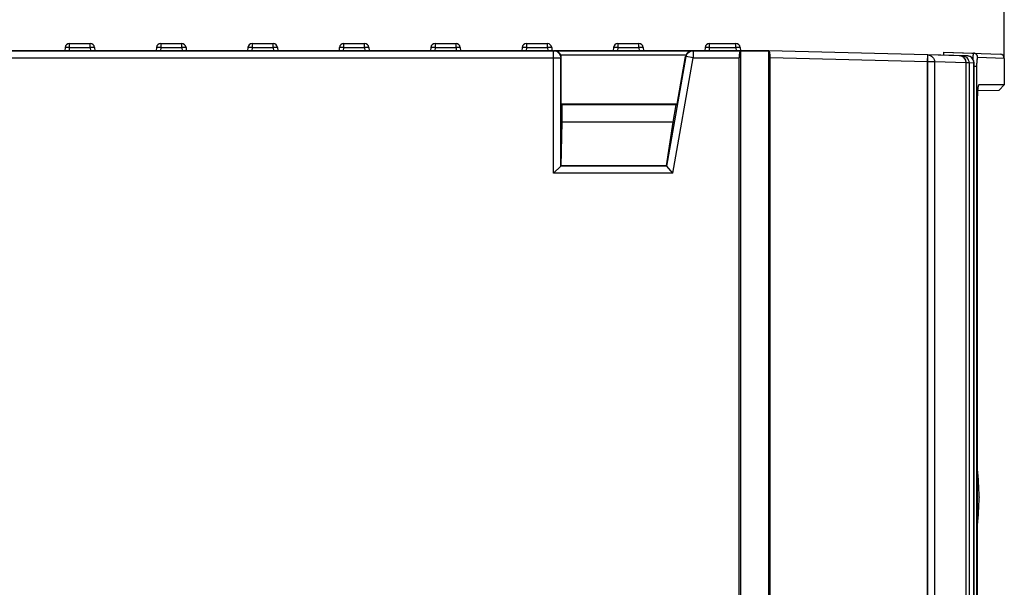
# Model space of a CAD drawing. Header units: millimetres. Extents: x 0 to 841, y 0 to 594.
# Tile 32 of 127: x 370 to 404, y 340 to 360. Entities that reach past the tile are written whole.
import ezdxf

# ---------------------------------------------------------------- set-up
doc = ezdxf.new("R2010")
doc.units = ezdxf.units.MM
doc.header["$LTSCALE"] = 46.255
doc.layers.get('0').update_dxf_attribs({"linetype": 'CONTINUOUS'})
for name, color, linetype in [('CHAMFERS', 7, 'CONTINUOUS'), ('CURVES', 7, 'CONTINUOUS'), ('DRAFTS', 7, 'CONTINUOUS'), ('ROUNDS', 7, 'CONTINUOUS')]:
    doc.layers.add(name, color=color, linetype=linetype)
doc.styles.get("Standard").update_dxf_attribs({"font": 'txt', "width": 0.8})
doc.dimstyles.new('DIMSTYLE_3', dxfattribs={"dimtxt": 3.5, "dimasz": 3.5, "dimexe": 0.18, "dimexo": 0.0625, "dimgap": 0.09, "dimtad": 1, "dimlfac": 2, "dimdsep": 46, "dimtxsty": 'STANDARD', "dimblk": '_FILLED', "dimblk1": '_FILLED', "dimblk2": '_FILLED', "dimcen": 0.09, "dimclrt": 5, "dimadec": 0, "dimazin": 0, "dimtfac": 1, "dimtofl": 0, "dimtmove": 0, "dimatfit": 3, "dimldrblk": '_FILLED', "dimfxl": 1, "dimtolj": 1, "dimarcsym": 0})

# ---------------------------------------------------------------- blocks, each defined once
blk = doc.blocks.new('_FILLED')
at = {"color": 0, "linetype": 'BYBLOCK'}
blk.add_solid([(0, 0), (-1, 0.1429), (-1, -0.1429)], dxfattribs=at)
blk = doc.blocks.new('*D3')
at = {"color": 2, "linetype": 'CONTINUOUS'}
for p, q in [((309.041, 369.674), (309.041, 393.77)), ((404.041, 358.405), (404.041, 393.77)), ((309.041, 392.77), (356.541, 392.77)), ((404.041, 392.77), (356.541, 392.77))]:
    blk.add_line(p, q, dxfattribs=at)
at = {"color": 2, "linetype": 'CONTINUOUS', "xscale": 3.5, "yscale": 3.5, "zscale": 3.5, "rotation": 180}
blk.add_blockref('_FILLED', (309.041, 392.77), dxfattribs=at)
at = {"color": 2, "linetype": 'CONTINUOUS', "xscale": 3.5, "yscale": 3.5, "zscale": 3.5}
blk.add_blockref('_FILLED', (404.041, 392.77), dxfattribs=at)
at = {"color": 5, "linetype": 'CONTINUOUS', "insert": (356.541, 397.145), "char_height": 3.5, "width": 8.4, "attachment_point": 2, "line_spacing_factor": 0.9}
blk.add_mtext('190', dxfattribs=at)

msp = doc.modelspace()

# ---------------------------------------------------------------- linework, layer by layer
at = {"color": 7, "linetype": 'CONTINUOUS'}
msp.add_line((404.0412, 358.405), (404.0412, 357.4741), dxfattribs=at)
at = {"layer": 'CHAMFERS', "color": 7, "linetype": 'CONTINUOUS'}
for p, q in [((404.0412, 357.4741), (403.1471, 357.4741)), ((403.8603, 357.2932), (404.0412, 357.4741)), ((403.0952, 357.0241), (403.0952, 315.2241))]:
    msp.add_line(p, q, dxfattribs=at)
for points, knots in [([(403.1413, 357.4712), (403.1404, 357.4703), (403.1387, 357.4682), (403.1354, 357.4628), (403.1315, 357.4535), (403.1271, 357.4396), (403.1229, 357.4223), (403.1189, 357.4018), (403.1135, 357.3683), (403.1077, 357.3198), (403.1023, 357.2547), (403.0982, 357.1821), (403.0957, 357.1044), (403.0952, 357.0511), (403.0952, 357.0241)], [0, 0, 0, 0, 0.0080583, 0.0177684, 0.0425184, 0.0746058, 0.1139832, 0.1604273, 0.2136055, 0.3384372, 0.4844689, 0.6469551, 0.8206575, 1, 1, 1, 1]), ([(403.1471, 357.4741), (403.1461, 357.4741), (403.1439, 357.4735), (403.1421, 357.4721), (403.1413, 357.4712)], [0, 0, 0, 0, 0.4521749, 1, 1, 1, 1])]:
    msp.add_open_spline(points, degree=3, knots=knots, dxfattribs=at)
at = {"layer": 'CURVES', "color": 40, "linetype": 'CONTINUOUS'}
for p, q in [((388.2437, 358.6741), (317.7912, 358.6741)), ((395.7912, 358.6741), (388.2686, 358.6741)), ((401.3513, 358.2784), (395.8353, 358.4229)), ((401.3513, 263.5274), (401.3513, 358.2784)), ((402.4628, 358.4994), (401.3579, 358.5283))]:
    msp.add_line(p, q, dxfattribs=at)
for points in [[(395.8353, 358.4229), (395.8353, 358.5419), (395.8206, 358.6257), (395.7912, 358.6741)], [(401.3579, 358.5283), (401.3359, 358.5289), (401.3513, 358.3963), (401.3513, 358.2784)]]:
    msp.add_open_spline(points, degree=3, dxfattribs=at)
at = {"layer": 'DRAFTS', "color": 7, "linetype": 'CONTINUOUS'}
for p, q in [((401.9156, 358.6241), (401.9156, 358.5137)), ((401.9156, 358.6241), (402.9637, 358.5875)), ((403.1045, 357.28), (403.8603, 357.2932)), ((403.1354, 357.4624), (403.1471, 357.4741)), ((392.5756, 356.8029), (388.5124, 356.8029)), ((388.5412, 356.7741), (388.5124, 356.8029)), ((388.5412, 356.1741), (388.5412, 356.7741)), ((392.5412, 356.7741), (388.5412, 356.7741)), ((392.4354, 356.1741), (392.5412, 356.7741)), ((392.5412, 356.7741), (392.5756, 356.8029)), ((388.5091, 354.642), (388.5412, 356.1741)), ((392.4354, 356.1741), (388.5412, 356.1741)), ((392.1979, 354.642), (392.4354, 356.1741)), ((392.1979, 354.642), (388.5091, 354.642))]:
    msp.add_line(p, q, dxfattribs=at)
at = {"layer": 'ROUNDS', "color": 7, "linetype": 'CONTINUOUS'}
for p, q in [((317.7912, 358.6741), (395.7912, 358.6741)), ((371.1193, 358.7872), (371.1094, 358.6741)), ((371.2687, 358.9241), (372.0046, 358.9241)), ((372.1541, 358.7872), (372.1639, 358.6741)), ((374.3238, 358.7872), (374.3139, 358.6741)), ((374.4733, 358.9241), (375.2092, 358.9241)), ((375.3586, 358.7872), (375.3685, 358.6741)), ((377.5284, 358.7872), (377.5185, 358.6741)), ((377.6778, 358.9241), (378.4137, 358.9241)), ((378.5631, 358.7872), (378.573, 358.6741)), ((380.7329, 358.7872), (380.723, 358.6741)), ((380.8824, 358.9241), (381.6183, 358.9241)), ((381.7677, 358.7872), (381.7776, 358.6741)), ((383.9375, 358.7872), (383.9276, 358.6741)), ((384.0869, 358.9241), (384.8228, 358.9241)), ((384.9722, 358.7872), (384.9821, 358.6741)), ((387.142, 358.7872), (387.1321, 358.6741)), ((387.2914, 358.9241), (388.0273, 358.9241)), ((388.1768, 358.7872), (388.1867, 358.6741)), ((390.3466, 358.7872), (390.3367, 358.6741)), ((390.496, 358.9241), (391.2319, 358.9241)), ((391.3813, 358.7872), (391.3912, 358.6741)), ((393.5511, 358.7872), (393.5412, 358.6741)), ((393.7005, 358.9241), (394.6319, 358.9241)), ((394.7813, 358.7872), (394.7912, 358.6741)), ((394.7912, 358.6741), (394.7912, 262.1741)), ((395.7912, 262.1741), (395.7912, 358.6741)), ((402.737, 358.4922), (395.7912, 358.6741)), ((401.9156, 358.6241), (403.8965, 358.5549)), ((388.4915, 358.5241), (392.8862, 358.5241)), ((388.5124, 356.8029), (388.5124, 358.4241)), ((392.5756, 356.8029), (392.8691, 358.4675)), ((394.7471, 262.4241), (394.7471, 358.4241)), ((395.8353, 262.4241), (395.8353, 358.4229)), ((402.7063, 263.5274), (402.7063, 358.2495)), ((402.9805, 313.8968), (402.9805, 358.2423)), ((388.2437, 354.3766), (388.4934, 354.6262)), ((388.4934, 354.6262), (388.5091, 354.642)), ((392.2111, 354.6262), (392.1979, 354.642)), ((392.4206, 354.3766), (392.2111, 354.6262)), ((403.1556, 343.0394), (403.1556, 343.0088))]:
    msp.add_line(p, q, dxfattribs=at)
at = {"layer": 'ROUNDS', "color": 9, "linetype": 'CONTINUOUS'}
for p, q in [((371.2687, 358.7872), (371.2588, 358.6741)), ((371.2687, 358.9241), (371.2687, 358.7872)), ((371.2687, 358.7872), (372.0046, 358.7872)), ((372.0046, 358.7872), (372.0046, 358.9241)), ((372.0046, 358.7872), (372.0145, 358.6741)), ((374.4733, 358.7872), (374.4634, 358.6741)), ((374.4733, 358.9241), (374.4733, 358.7872)), ((374.4733, 358.7872), (375.2092, 358.7872)), ((375.2092, 358.7872), (375.2092, 358.9241)), ((375.2092, 358.7872), (375.2191, 358.6741)), ((377.6778, 358.7872), (377.6679, 358.6741)), ((377.6778, 358.9241), (377.6778, 358.7872)), ((377.6778, 358.7872), (378.4137, 358.7872)), ((378.4137, 358.7872), (378.4137, 358.9241)), ((378.4137, 358.7872), (378.4236, 358.6741)), ((380.8824, 358.7872), (380.8725, 358.6741)), ((380.8824, 358.9241), (380.8824, 358.7872)), ((380.8824, 358.7872), (381.6183, 358.7872)), ((381.6183, 358.7872), (381.6183, 358.9241)), ((381.6183, 358.7872), (381.6282, 358.6741)), ((384.0869, 358.7872), (384.077, 358.6741)), ((384.0869, 358.9241), (384.0869, 358.7872)), ((384.0869, 358.7872), (384.8228, 358.7872)), ((384.8228, 358.7872), (384.8228, 358.9241)), ((384.8228, 358.7872), (384.8327, 358.6741)), ((387.2914, 358.7872), (387.2816, 358.6741)), ((387.2914, 358.9241), (387.2914, 358.7872)), ((387.2914, 358.7872), (388.0273, 358.7872)), ((388.0273, 358.7872), (388.0273, 358.9241)), ((388.0273, 358.7872), (388.0372, 358.6741)), ((388.2437, 354.3766), (388.2437, 358.6741)), ((390.496, 358.7872), (390.4861, 358.6741)), ((390.496, 358.9241), (390.496, 358.7872)), ((390.496, 358.7872), (391.2319, 358.7872)), ((391.2319, 358.7872), (391.2319, 358.9241)), ((391.2319, 358.7872), (391.2418, 358.6741)), ((393.1343, 358.6741), (393.1343, 358.4241)), ((393.7005, 358.7872), (393.6906, 358.6741)), ((393.7005, 358.9241), (393.7005, 358.7872)), ((393.7005, 358.7872), (394.6319, 358.7872)), ((394.6319, 358.7872), (394.6319, 358.9241)), ((394.6319, 358.7872), (394.6418, 358.6741)), ((317.5621, 358.4241), (388.5124, 358.4241)), ((388.4934, 354.6262), (388.4934, 358.4241)), ((392.2111, 354.6262), (392.8884, 358.4675)), ((392.4206, 354.3766), (393.1343, 358.4241)), ((393.1343, 358.4241), (392.8884, 358.4675)), ((393.1343, 358.4241), (394.7471, 358.4241)), ((401.3513, 358.2784), (395.8353, 358.4229)), ((401.3513, 358.2784), (401.3579, 358.5283)), ((401.3513, 358.2784), (401.3513, 263.5274)), ((401.5969, 358.2784), (401.3513, 358.2784)), ((401.5969, 358.2784), (401.5969, 263.5274)), ((402.7039, 358.2495), (401.5969, 358.2784)), ((402.5678, 358.4967), (402.5671, 358.4702)), ((402.7039, 263.5274), (402.7039, 358.2495)), ((402.7063, 358.2495), (402.7039, 358.2495)), ((402.8091, 358.2467), (402.7063, 358.2467)), ((402.8091, 358.2467), (402.8091, 313.867)), ((402.9786, 358.2423), (402.8091, 358.2467)), ((402.9786, 313.8968), (402.9786, 358.2423)), ((402.9786, 358.2423), (402.9805, 358.2423)), ((404.0412, 358.405), (403.1075, 358.4376)), ((403.0706, 358.1241), (402.9805, 358.1241)), ((403.0706, 358.1241), (403.0706, 314.1241)), ((392.2111, 354.6262), (388.4934, 354.6262)), ((392.4206, 354.3766), (388.2437, 354.3766))]:
    msp.add_line(p, q, dxfattribs=at)
at = {"layer": 'ROUNDS', "color": 7, "linetype": 'CONTINUOUS'}
for centre, radius, start, end in [((371.2687, 358.7741), 0.15, 90, 175), ((372.0046, 358.7741), 0.15, 5, 90), ((374.4733, 358.7741), 0.15, 90, 175), ((375.2092, 358.7741), 0.15, 5, 90), ((377.6778, 358.7741), 0.15, 90, 175), ((378.4137, 358.7741), 0.15, 5, 90), ((380.8824, 358.7741), 0.15, 90, 175), ((381.6183, 358.7741), 0.15, 5, 90), ((384.0869, 358.7741), 0.15, 90, 175), ((384.8228, 358.7741), 0.15, 5, 90), ((387.2914, 358.7741), 0.15, 90, 175), ((388.0273, 358.7741), 0.15, 5, 90), ((388.2437, 358.4247), 0.2494, 55.72206, 67.30072), ((390.496, 358.7741), 0.15, 90, 175), ((391.2319, 358.7741), 0.15, 5, 90), ((393.1343, 358.4291), 0.245, 90.01761, 95.74741), ((393.7005, 358.7741), 0.15, 90, 175), ((394.6319, 358.7741), 0.15, 5, 90), ((402.4564, 358.2496), 0.2499, 359.9807, 88.5116), ((402.7305, 358.2449), 0.2474, 82.97304, 88.48573), ((402.7305, 358.2424), 0.2499, 8.29772, 83.05702), ((402.7308, 358.2421), 0.2497, 0.03732, 8.36056), ((403.8912, 358.405), 0.15, 0, 88), ((395.1556, 343.0398), 8, 0, 6.9186), ((395.1556, 343.0084), 8, 353.0814, 360)]:
    msp.add_arc(centre, radius, start, end, dxfattribs=at)
at = {"layer": 'ROUNDS', "color": 9, "linetype": 'CONTINUOUS'}
for centre, radius, start, end in [((402.4598, 358.2552), 0.2424, 24.84209, 29.89892), ((402.7302, 358.245), 0.2474, 63.16345, 68.31992), ((402.7289, 358.2431), 0.2496, 44.7509, 63.09213), ((402.7289, 358.2435), 0.2494, 39.18122, 44.69734), ((402.7275, 358.2425), 0.2511, 25.10163, 39.14905), ((402.7273, 358.2425), 0.2512, 17.01635, 25.07727), ((402.7261, 358.2423), 0.2525, 4.19224, 16.98772), ((402.7267, 358.2424), 0.2518, 359.98028, 4.17743)]:
    msp.add_arc(centre, radius, start, end, dxfattribs=at)
at = {"layer": 'ROUNDS', "color": 7, "linetype": 'CONTINUOUS'}
for centre, major_axis, ratio, start_param, end_param in [((388.2577, 358.4241), (0.1856, 0.176), 0.9569893, -0.3692673, 0.7900122), ((393.1201, 358.4241), (-0.1857, 0.1759), 0.9563409, -0.7900831, 0.3691964), ((394.7912, 358.4241), (0, 0.25), 0.176327, 0, 1.5707963), ((395.7912, 358.424), (-0.0002, 0.2501), 0.1762627, -1.57556, -0.0047637), ((388.262, 358.4241), (0.2503, 0), 0.9986295, 0, 0.4115168), ((393.1156, 358.4241), (0.2504, 0), 0.998587, 2.7300758, 2.9673014)]:
    msp.add_ellipse(centre, major_axis=major_axis, ratio=ratio, start_param=start_param, end_param=end_param, dxfattribs=at)
at = {"layer": 'ROUNDS', "color": 9, "linetype": 'CONTINUOUS'}
for points, knots in [([(371.14, 358.7919), (371.1349, 358.7916), (371.1293, 358.7908), (371.1195, 358.7892), (371.1193, 358.7872)], [0, 0, 0, 0, 0.7132649, 1, 1, 1, 1]), ([(371.2687, 358.7872), (371.256, 358.7883), (371.2132, 358.7914), (371.1701, 358.7938), (371.14, 358.7919)], [0, 0, 0, 0, 0.2972578, 1, 1, 1, 1]), ([(372.1541, 358.7872), (372.1534, 358.7941), (372.1151, 358.7889), (372.0977, 358.7926), (372.0796, 358.7919)], [0, 0, 0, 0, 0.2767592, 1, 1, 1, 1]), ([(374.3446, 358.7919), (374.3395, 358.7916), (374.3338, 358.7908), (374.324, 358.7892), (374.3238, 358.7872)], [0, 0, 0, 0, 0.7132649, 1, 1, 1, 1]), ([(374.4733, 358.7872), (374.4605, 358.7883), (374.4178, 358.7914), (374.3747, 358.7938), (374.3446, 358.7919)], [0, 0, 0, 0, 0.2972578, 1, 1, 1, 1]), ([(375.3586, 358.7872), (375.358, 358.7941), (375.3197, 358.7889), (375.3022, 358.7926), (375.2841, 358.7919)], [0, 0, 0, 0, 0.2767592, 1, 1, 1, 1]), ([(377.5491, 358.7919), (377.544, 358.7916), (377.5384, 358.7908), (377.5286, 358.7892), (377.5284, 358.7872)], [0, 0, 0, 0, 0.7132649, 1, 1, 1, 1]), ([(377.6778, 358.7872), (377.6651, 358.7883), (377.6223, 358.7914), (377.5792, 358.7938), (377.5491, 358.7919)], [0, 0, 0, 0, 0.2972578, 1, 1, 1, 1]), ([(378.5631, 358.7872), (378.5625, 358.7941), (378.5242, 358.7889), (378.5068, 358.7926), (378.4887, 358.7919)], [0, 0, 0, 0, 0.2767592, 1, 1, 1, 1]), ([(380.7537, 358.7919), (380.7485, 358.7916), (380.7429, 358.7908), (380.7331, 358.7892), (380.7329, 358.7872)], [0, 0, 0, 0, 0.7132649, 1, 1, 1, 1]), ([(380.8824, 358.7872), (380.8696, 358.7883), (380.8268, 358.7914), (380.7838, 358.7938), (380.7537, 358.7919)], [0, 0, 0, 0, 0.2972578, 1, 1, 1, 1]), ([(381.7677, 358.7872), (381.7671, 358.7941), (381.7288, 358.7889), (381.7113, 358.7926), (381.6932, 358.7919)], [0, 0, 0, 0, 0.2767592, 1, 1, 1, 1]), ([(383.9582, 358.7919), (383.9531, 358.7916), (383.9475, 358.7908), (383.9377, 358.7892), (383.9375, 358.7872)], [0, 0, 0, 0, 0.7132649, 1, 1, 1, 1]), ([(384.0869, 358.7872), (384.0742, 358.7883), (384.0314, 358.7914), (383.9883, 358.7938), (383.9582, 358.7919)], [0, 0, 0, 0, 0.2972578, 1, 1, 1, 1]), ([(384.9722, 358.7872), (384.9716, 358.7941), (384.9333, 358.7889), (384.9158, 358.7926), (384.8978, 358.7919)], [0, 0, 0, 0, 0.2767592, 1, 1, 1, 1]), ([(387.1628, 358.7919), (387.1576, 358.7916), (387.152, 358.7908), (387.1422, 358.7892), (387.142, 358.7872)], [0, 0, 0, 0, 0.7132649, 1, 1, 1, 1]), ([(387.2914, 358.7872), (387.2787, 358.7883), (387.2359, 358.7914), (387.1929, 358.7938), (387.1628, 358.7919)], [0, 0, 0, 0, 0.2972578, 1, 1, 1, 1]), ([(388.157, 358.7919), (388.1534, 358.7921), (388.1352, 358.7928), (388.1169, 358.7925), (388.1023, 358.7919)], [0, 0, 0, 0, 0.1980916, 1, 1, 1, 1]), ([(388.1768, 358.7872), (388.1766, 358.7891), (388.1673, 358.7908), (388.1619, 358.7915), (388.157, 358.7919)], [0, 0, 0, 0, 0.2877409, 1, 1, 1, 1]), ([(390.3673, 358.7919), (390.3622, 358.7916), (390.3566, 358.7908), (390.3467, 358.7892), (390.3466, 358.7872)], [0, 0, 0, 0, 0.7132649, 1, 1, 1, 1]), ([(390.496, 358.7872), (390.4833, 358.7883), (390.4405, 358.7914), (390.3974, 358.7938), (390.3673, 358.7919)], [0, 0, 0, 0, 0.2972578, 1, 1, 1, 1]), ([(391.3813, 358.7872), (391.3807, 358.7941), (391.3424, 358.7889), (391.3249, 358.7926), (391.3069, 358.7919)], [0, 0, 0, 0, 0.2767592, 1, 1, 1, 1]), ([(393.5718, 358.7919), (393.5667, 358.7916), (393.5611, 358.7908), (393.5513, 358.7892), (393.5511, 358.7872)], [0, 0, 0, 0, 0.7132649, 1, 1, 1, 1]), ([(393.7005, 358.7872), (393.6878, 358.7883), (393.645, 358.7914), (393.602, 358.7938), (393.5718, 358.7919)], [0, 0, 0, 0, 0.2972578, 1, 1, 1, 1]), ([(394.7813, 358.7872), (394.7807, 358.7941), (394.7424, 358.7889), (394.7249, 358.7926), (394.7069, 358.7919)], [0, 0, 0, 0, 0.2767592, 1, 1, 1, 1]), ([(402.9637, 358.5875), (402.9619, 358.5876), (402.9597, 358.5851), (402.9581, 358.5821), (402.9565, 358.5787), (402.9546, 358.5733), (402.9525, 358.5656), (402.9504, 358.5562), (402.9483, 358.5451), (402.9463, 358.5325), (402.9443, 358.5183), (402.9417, 358.4965), (402.9373, 358.4506), (402.9346, 358.4098), (402.9331, 358.381)], [0, 0, 0, 0, 0.0264843, 0.0370399, 0.0494105, 0.0797803, 0.1177972, 0.1634677, 0.2167062, 0.2773675, 0.3452611, 0.420159, 0.5898895, 1, 1, 1, 1]), ([(403.1075, 358.4376), (403.1075, 358.4472), (403.1057, 358.4664), (403.0975, 358.4941), (403.0843, 358.5198), (403.0664, 358.5424), (403.0445, 358.5612), (403.0195, 358.5755), (402.9923, 358.5847), (402.9732, 358.5872), (402.9637, 358.5875)], [0, 0, 0, 0, 0.1254137, 0.2507577, 0.3759832, 0.5010586, 0.6259743, 0.7507438, 0.8754019, 1, 1, 1, 1]), ([(401.3579, 358.5283), (401.4197, 358.5267), (401.5472, 358.4709), (401.5979, 358.341), (401.5969, 358.2784)], [0, 0, 0, 0, 0.4969439, 1, 1, 1, 1]), ([(403.1075, 358.4376), (403.1069, 358.4376), (403.1056, 358.4374), (403.1037, 358.4362), (403.102, 358.4343), (403.1002, 358.4317), (403.0985, 358.4284), (403.096, 358.4225), (403.0931, 358.4134), (403.0899, 358.4004), (403.0869, 358.3847), (403.084, 358.3665), (403.0813, 358.346), (403.0789, 358.3232), (403.076, 358.2893), (403.0731, 358.2432), (403.071, 358.1849), (403.0706, 358.1446), (403.0706, 358.1241)], [0, 0, 0, 0, 0.0056661, 0.0121602, 0.0201016, 0.0298272, 0.0415087, 0.0552305, 0.0889056, 0.1308735, 0.1809045, 0.2386269, 0.3035616, 0.3751396, 0.4527127, 0.6229046, 0.8077091, 1, 1, 1, 1])]:
    msp.add_open_spline(points, degree=3, knots=knots, dxfattribs=at)
for points in [[(372.0796, 358.7919), (372.0546, 358.791), (372.0296, 358.7893), (372.0046, 358.7872)], [(375.2841, 358.7919), (375.2591, 358.791), (375.2341, 358.7893), (375.2092, 358.7872)], [(378.4887, 358.7919), (378.4637, 358.791), (378.4387, 358.7893), (378.4137, 358.7872)], [(381.6932, 358.7919), (381.6682, 358.791), (381.6432, 358.7893), (381.6183, 358.7872)], [(384.8978, 358.7919), (384.8728, 358.791), (384.8478, 358.7893), (384.8228, 358.7872)], [(388.1023, 358.7919), (388.0773, 358.791), (388.0523, 358.7893), (388.0273, 358.7872)], [(391.3069, 358.7919), (391.2818, 358.791), (391.2568, 358.7893), (391.2319, 358.7872)], [(394.7069, 358.7919), (394.6818, 358.791), (394.6568, 358.7893), (394.6319, 358.7872)], [(402.5908, 358.4595), (402.5534, 358.4838), (402.5075, 358.4982), (402.4628, 358.4994)], [(402.6607, 358.4758), (402.6316, 358.4886), (402.5995, 358.4958), (402.5678, 358.4967)], [(402.6699, 358.376), (402.6508, 358.4093), (402.6229, 358.4385), (402.5908, 358.4595)], [(402.7909, 358.3409), (402.7675, 358.3989), (402.7179, 358.4506), (402.6607, 358.4758)], [(402.7039, 358.2495), (402.7035, 358.2862), (402.6952, 358.3237), (402.6798, 358.357)], [(402.8216, 358.4749), (402.7948, 358.4855), (402.7658, 358.4915), (402.737, 358.4922)], [(402.8091, 358.2467), (402.8093, 358.2787), (402.8029, 358.3113), (402.7909, 358.3409)]]:
    msp.add_open_spline(points, degree=3, dxfattribs=at)
at = {"layer": 'ROUNDS', "color": 7, "linetype": 'CONTINUOUS'}
for points in [[(388.2437, 358.6741), (388.2764, 358.6741), (388.3097, 358.6674), (388.3399, 358.6548)], [(388.3841, 358.6308), (388.4485, 358.5869), (388.4934, 358.502), (388.4934, 358.4241)], [(392.8884, 358.4675), (392.8983, 358.524), (392.9306, 358.5797), (392.9747, 358.6164)], [(392.9747, 358.6164), (393.0122, 358.6476), (393.0612, 358.668), (393.1098, 358.6729)]]:
    msp.add_open_spline(points, degree=3, dxfattribs=at)

# ---------------------------------------------------------------- dimensions: what is measured, and where the dimension line sits
at = {"color": 2, "linetype": 'CONTINUOUS'}
dim = msp.add_linear_dim(base=(404.0412, 392.7703), p1=(309.0412, 369.6741), p2=(404.0412, 358.405), dimstyle='DIMSTYLE_3', dxfattribs=at)
dim.commit()
dim.dimension.update_dxf_attribs({"geometry": '*D3', "text_midpoint": (352.3412, 395.3953), "dimtype": 160})

doc.saveas('drawing.dxf')
